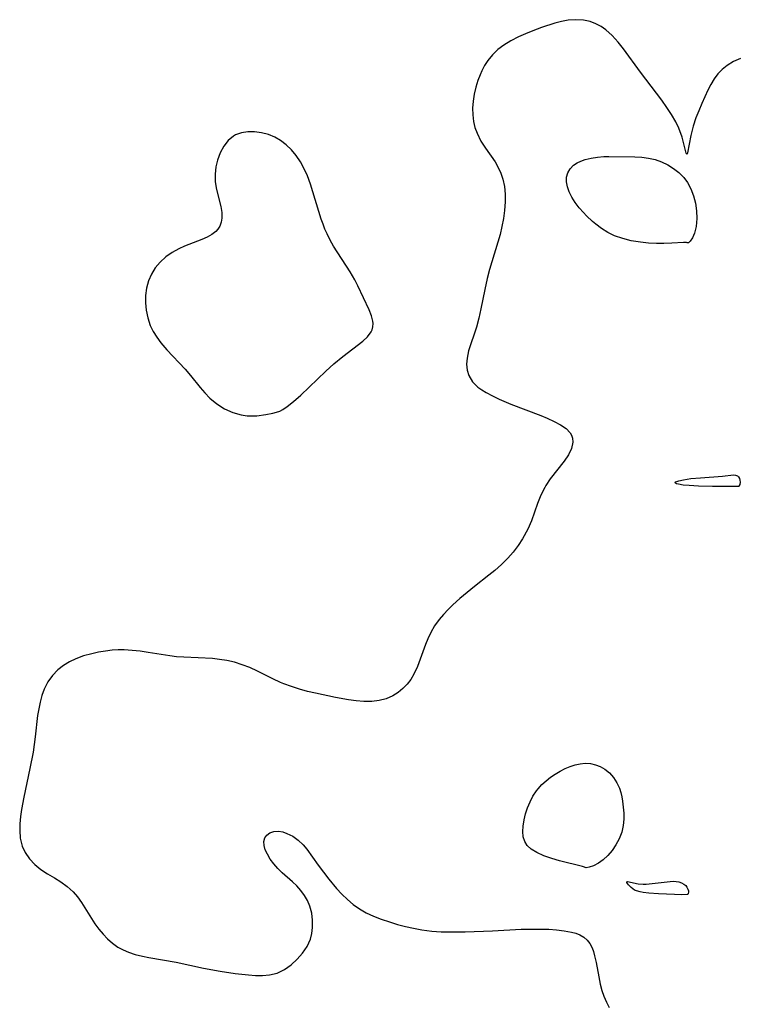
# Model space of a CAD drawing. Header units: metres. Extents: x 1073367 to 1082519, y 1569854 to 1574957.
# Tile 190 of 256: x 1075128 to 1075269, y 1573481 to 1573674. Entities that reach past the tile are written whole.
import ezdxf

# ---------------------------------------------------------------- set-up
doc = ezdxf.new("R2010")
doc.units = ezdxf.units.M
doc.layers.add('CGG_CurvaNivelLidar_v1', color=253, linetype='Continuous', lineweight=30)

msp = doc.modelspace()

# ---------------------------------------------------------------- linework, layer by layer
at = {"layer": 'CGG_CurvaNivelLidar_v1'}
for p, q in [((1075232.5501, 1573673.4627, 66.5), (1075229.9641, 1573672.6015, 66.5)), ((1075233.8752, 1573673.8055, 66.5), (1075232.5501, 1573673.4627, 66.5)), ((1075235.1982, 1573674.0452, 66.5), (1075233.8752, 1573673.8055, 66.5)), ((1075236.5125, 1573674.1535, 66.5), (1075235.1982, 1573674.0452, 66.5)), ((1075238.1584, 1573674.0595, 66.5), (1075236.5125, 1573674.1535, 66.5)), ((1075239.5041, 1573673.7684, 66.5), (1075238.1584, 1573674.0595, 66.5)), ((1075240.5878, 1573673.3736, 66.5), (1075239.5041, 1573673.7684, 66.5)), ((1075241.6177, 1573672.8475, 66.5), (1075240.5878, 1573673.3736, 66.5)), ((1075226.8339, 1573671.4029, 66.5), (1075225.4132, 1573670.7678, 66.5)), ((1075228.2825, 1573671.9861, 66.5), (1075226.8339, 1573671.4029, 66.5)), ((1075229.9641, 1573672.6015, 66.5), (1075228.2825, 1573671.9861, 66.5)), ((1075242.5821, 1573672.1934, 66.5), (1075241.6177, 1573672.8475, 66.5)), ((1075243.8185, 1573671.0704, 66.5), (1075242.5821, 1573672.1934, 66.5)), ((1075223.9485, 1573670.0242, 66.5), (1075222.5674, 1573669.1762, 66.5)), ((1075225.4132, 1573670.7678, 66.5), (1075223.9485, 1573670.0242, 66.5)), ((1075244.9633, 1573669.7713, 66.5), (1075243.8185, 1573671.0704, 66.5)), ((1075246.0132, 1573668.4346, 66.5), (1075244.9633, 1573669.7713, 66.5)), ((1075221.42, 1573668.2885, 66.5), (1075220.3811, 1573667.2877, 66.5)), ((1075222.5674, 1573669.1762, 66.5), (1075221.42, 1573668.2885, 66.5)), ((1075249.3579, 1573663.8691, 66.5), (1075246.0132, 1573668.4346, 66.5)), ((1075219.4655, 1573666.1803, 66.5), (1075218.8056, 1573665.1762, 66.5)), ((1075220.3811, 1573667.2877, 66.5), (1075219.4655, 1573666.1803, 66.5)), ((1075267.5707, 1573665.9601, 66.5), (1075266.3039, 1573665.1887, 66.5)), ((1075268.9484, 1573666.5254, 66.5), (1075267.5707, 1573665.9601, 66.5)), ((1075218.238, 1573664.1129, 66.5), (1075217.9048, 1573663.3706, 66.5)), ((1075218.8056, 1573665.1762, 66.5), (1075218.238, 1573664.1129, 66.5)), ((1075252.5085, 1573659.7332, 66.5), (1075249.3579, 1573663.8691, 66.5)), ((1075264.5164, 1573663.5365, 66.5), (1075263.7714, 1573662.5578, 66.5)), ((1075265.3635, 1573664.4178, 66.5), (1075264.5164, 1573663.5365, 66.5)), ((1075266.3039, 1573665.1887, 66.5), (1075265.3635, 1573664.4178, 66.5)), ((1075217.4841, 1573662.2647, 66.5), (1075217.0753, 1573660.9286, 66.5)), ((1075217.9048, 1573663.3706, 66.5), (1075217.4841, 1573662.2647, 66.5)), ((1075263.7714, 1573662.5578, 66.5), (1075263.1225, 1573661.4778, 66.5)), ((1075217.0753, 1573660.9286, 66.5), (1075216.7606, 1573659.5703, 66.5)), ((1075253.525, 1573658.3662, 66.5), (1075252.5085, 1573659.7332, 66.5)), ((1075262.5479, 1573660.3353, 66.5), (1075261.3725, 1573657.7388, 66.5)), ((1075263.1225, 1573661.4778, 66.5), (1075262.5479, 1573660.3353, 66.5)), ((1075216.5465, 1573658.2019, 66.5), (1075216.4454, 1573656.8343, 66.5)), ((1075216.7606, 1573659.5703, 66.5), (1075216.5465, 1573658.2019, 66.5)), ((1075254.5197, 1573656.9593, 66.5), (1075253.525, 1573658.3662, 66.5)), ((1075261.3725, 1573657.7388, 66.5), (1075260.7579, 1573656.3183, 66.5)), ((1075216.4454, 1573656.8343, 66.5), (1075216.4725, 1573655.4976, 66.5)), ((1075255.434, 1573655.5593, 66.5), (1075254.5197, 1573656.9593, 66.5)), ((1075260.7579, 1573656.3183, 66.5), (1075260.1928, 1573654.9087, 66.5)), ((1075216.4725, 1573655.4976, 66.5), (1075216.6393, 1573654.1846, 66.5)), ((1075216.6393, 1573654.1846, 66.5), (1075216.9217, 1573653.0263, 66.5)), ((1075256.2369, 1573654.1719, 66.5), (1075255.434, 1573655.5593, 66.5)), ((1075256.8577, 1573652.8827, 66.5), (1075256.2369, 1573654.1719, 66.5)), ((1075260.1928, 1573654.9087, 66.5), (1075259.6326, 1573653.2727, 66.5)), ((1075171.1858, 1573651.9848, 66.5), (1075170.0315, 1573651.5733, 66.5)), ((1075172.4435, 1573652.168, 66.5), (1075171.1858, 1573651.9848, 66.5)), ((1075173.7637, 1573652.1592, 66.5), (1075172.4435, 1573652.168, 66.5)), ((1075175.1091, 1573651.9817, 66.5), (1075173.7637, 1573652.1592, 66.5)), ((1075176.4443, 1573651.6468, 66.5), (1075175.1091, 1573651.9817, 66.5)), ((1075216.9217, 1573653.0263, 66.5), (1075217.3232, 1573651.9068, 66.5)), ((1075257.4811, 1573651.1399, 66.5), (1075256.8577, 1573652.8827, 66.5)), ((1075259.6326, 1573653.2727, 66.5), (1075259.1713, 1573651.4575, 66.5)), ((1075168.5801, 1573650.469, 66.5), (1075167.7232, 1573649.3597, 66.5)), ((1075169.6077, 1573651.3334, 66.5), (1075168.5801, 1573650.469, 66.5)), ((1075170.0315, 1573651.5733, 66.5), (1075169.6077, 1573651.3334, 66.5)), ((1075177.6841, 1573651.1679, 66.5), (1075176.4443, 1573651.6468, 66.5)), ((1075178.8529, 1573650.4999, 66.5), (1075177.6841, 1573651.1679, 66.5)), ((1075179.9482, 1573649.6606, 66.5), (1075178.8529, 1573650.4999, 66.5)), ((1075217.3232, 1573651.9068, 66.5), (1075218.078, 1573650.3888, 66.5)), ((1075218.078, 1573650.3888, 66.5), (1075218.9845, 1573648.9593, 66.5)), ((1075257.8355, 1573649.8401, 66.5), (1075257.4811, 1573651.1399, 66.5)), ((1075259.1713, 1573651.4575, 66.5), (1075258.5675, 1573648.0661, 66.5)), ((1075167.7232, 1573649.3597, 66.5), (1075167.0286, 1573648.0741, 66.5)), ((1075180.9632, 1573648.6787, 66.5), (1075179.9482, 1573649.6606, 66.5)), ((1075181.8874, 1573647.5742, 66.5), (1075180.9632, 1573648.6787, 66.5)), ((1075218.9845, 1573648.9593, 66.5), (1075220.8693, 1573646.2877, 66.5)), ((1075258.2804, 1573648.0122, 66.5), (1075257.8355, 1573649.8401, 66.5)), ((1075166.5, 1573646.667, 66.5), (1075166.1737, 1573645.3102, 66.5)), ((1075167.0286, 1573648.0741, 66.5), (1075166.5, 1573646.667, 66.5)), ((1075182.7367, 1573646.3182, 66.5), (1075181.8874, 1573647.5742, 66.5)), ((1075183.4779, 1573644.97, 66.5), (1075182.7367, 1573646.3182, 66.5)), ((1075220.8693, 1573646.2877, 66.5), (1075221.4891, 1573645.2128, 66.5)), ((1075236.905, 1573646.0932, 66.5), (1075237.6776, 1573646.4715, 66.5)), ((1075237.6776, 1573646.4715, 66.5), (1075238.5262, 1573646.7723, 66.5)), ((1075238.5262, 1573646.7723, 66.5), (1075239.676, 1573647.0515, 66.5)), ((1075239.676, 1573647.0515, 66.5), (1075240.8912, 1573647.2348, 66.5)), ((1075240.8912, 1573647.2348, 66.5), (1075242.1499, 1573647.3328, 66.5)), ((1075242.1499, 1573647.3328, 66.5), (1075243.1707, 1573647.3564, 66.5)), ((1075243.1707, 1573647.3564, 66.5), (1075248.228, 1573647.2768, 66.5)), ((1075248.228, 1573647.2768, 66.5), (1075249.5803, 1573647.2004, 66.5)), ((1075249.5803, 1573647.2004, 66.5), (1075250.9062, 1573647.0476, 66.5)), ((1075250.9062, 1573647.0476, 66.5), (1075252.1915, 1573646.7767, 66.5)), ((1075252.1915, 1573646.7767, 66.5), (1075253.4615, 1573646.3343, 66.5)), ((1075253.4615, 1573646.3343, 66.5), (1075254.6691, 1573645.7434, 66.5)), ((1075258.4301, 1573647.7394, 66.5), (1075258.2804, 1573648.0122, 66.5)), ((1075258.5675, 1573648.0661, 66.5), (1075258.4301, 1573647.7394, 66.5)), ((1075166.1737, 1573645.3102, 66.5), (1075166.0162, 1573643.9193, 66.5)), ((1075184.1112, 1573643.5489, 66.5), (1075183.4779, 1573644.97, 66.5)), ((1075221.4891, 1573645.2128, 66.5), (1075222.009, 1573644.0835, 66.5)), ((1075235.1207, 1573644.1827, 66.5), (1075235.5834, 1573644.9589, 66.5)), ((1075235.5834, 1573644.9589, 66.5), (1075236.2291, 1573645.6282, 66.5)), ((1075236.2291, 1573645.6282, 66.5), (1075236.905, 1573646.0932, 66.5)), ((1075254.6691, 1573645.7434, 66.5), (1075255.8082, 1573645.0261, 66.5)), ((1075255.8082, 1573645.0261, 66.5), (1075256.8657, 1573644.1931, 66.5)), ((1075166.0162, 1573643.9193, 66.5), (1075166.0527, 1573642.3918, 66.5)), ((1075166.0527, 1573642.3918, 66.5), (1075166.2753, 1573640.8968, 66.5)), ((1075184.695, 1573641.9089, 66.5), (1075184.1112, 1573643.5489, 66.5)), ((1075222.009, 1573644.0835, 66.5), (1075222.4082, 1573642.9034, 66.5)), ((1075222.4082, 1573642.9034, 66.5), (1075222.7022, 1573641.4659, 66.5)), ((1075234.8386, 1573642.3838, 66.5), (1075234.8647, 1573643.326, 66.5)), ((1075235.0202, 1573641.4039, 66.5), (1075234.8386, 1573642.3838, 66.5)), ((1075234.8647, 1573643.326, 66.5), (1075235.1207, 1573644.1827, 66.5)), ((1075256.8657, 1573644.1931, 66.5), (1075257.8197, 1573643.2444, 66.5)), ((1075257.8197, 1573643.2444, 66.5), (1075258.5638, 1573642.2488, 66.5)), ((1075166.2753, 1573640.8968, 66.5), (1075167.1275, 1573637.5521, 66.5)), ((1075186.806, 1573635.0765, 66.5), (1075184.695, 1573641.9089, 66.5)), ((1075222.7022, 1573641.4659, 66.5), (1075222.8355, 1573639.9776, 66.5)), ((1075235.3728, 1573640.4085, 66.5), (1075235.0202, 1573641.4039, 66.5)), ((1075235.9032, 1573639.3559, 66.5), (1075235.3728, 1573640.4085, 66.5)), ((1075258.5638, 1573642.2488, 66.5), (1075259.2, 1573641.0334, 66.5)), ((1075259.2, 1573641.0334, 66.5), (1075259.7145, 1573639.658, 66.5)), ((1075222.8375, 1573638.4522, 66.5), (1075222.7185, 1573636.7875, 66.5)), ((1075222.8355, 1573639.9776, 66.5), (1075222.8375, 1573638.4522, 66.5)), ((1075236.5602, 1573638.3212, 66.5), (1075235.9032, 1573639.3559, 66.5)), ((1075259.7145, 1573639.658, 66.5), (1075260.0932, 1573638.1876, 66.5)), ((1075167.1275, 1573637.5521, 66.5), (1075167.3085, 1573636.3981, 66.5)), ((1075222.7185, 1573636.7875, 66.5), (1075222.5073, 1573635.2189, 66.5)), ((1075237.3166, 1573637.3169, 66.5), (1075236.5602, 1573638.3212, 66.5)), ((1075238.1542, 1573636.3578, 66.5), (1075237.3166, 1573637.3169, 66.5)), ((1075260.0932, 1573638.1876, 66.5), (1075260.3223, 1573636.6862, 66.5)), ((1075260.3223, 1573636.6862, 66.5), (1075260.3893, 1573635.2172, 66.5)), ((1075167.3331, 1573635.2932, 66.5), (1075167.2216, 1573634.5139, 66.5)), ((1075167.3085, 1573636.3981, 66.5), (1075167.3331, 1573635.2932, 66.5)), ((1075187.156, 1573634.0667, 66.5), (1075186.806, 1573635.0765, 66.5)), ((1075222.5073, 1573635.2189, 66.5), (1075222.2043, 1573633.6451, 66.5)), ((1075238.7469, 1573635.7529, 66.5), (1075238.1542, 1573636.3578, 66.5)), ((1075239.9515, 1573634.6142, 66.5), (1075238.7469, 1573635.7529, 66.5)), ((1075240.5666, 1573634.0828, 66.5), (1075239.9515, 1573634.6142, 66.5)), ((1075260.3893, 1573635.2172, 66.5), (1075260.2594, 1573633.6495, 66.5)), ((1075166.5784, 1573633.1426, 66.5), (1075166.1382, 1573632.6487, 66.5)), ((1075166.9222, 1573633.6935, 66.5), (1075166.5784, 1573633.1426, 66.5)), ((1075167.2216, 1573634.5139, 66.5), (1075166.9222, 1573633.6935, 66.5)), ((1075187.5285, 1573633.1193, 66.5), (1075187.156, 1573634.0667, 66.5)), ((1075187.9443, 1573632.1892, 66.5), (1075187.5285, 1573633.1193, 66.5)), ((1075222.2043, 1573633.6451, 66.5), (1075221.8217, 1573632.0957, 66.5)), ((1075241.7084, 1573633.2398, 66.5), (1075240.5666, 1573634.0828, 66.5)), ((1075242.939, 1573632.4895, 66.5), (1075241.7084, 1573633.2398, 66.5)), ((1075260.2594, 1573633.6495, 66.5), (1075259.9268, 1573632.3052, 66.5)), ((1075163.4152, 1573631.0894, 66.5), (1075160.0321, 1573629.7989, 66.5)), ((1075164.4361, 1573631.5353, 66.5), (1075163.4152, 1573631.0894, 66.5)), ((1075165.358, 1573632.0447, 66.5), (1075164.4361, 1573631.5353, 66.5)), ((1075166.1382, 1573632.6487, 66.5), (1075165.358, 1573632.0447, 66.5)), ((1075188.5624, 1573630.9845, 66.5), (1075187.9443, 1573632.1892, 66.5)), ((1075189.2389, 1573629.8066, 66.5), (1075188.5624, 1573630.9845, 66.5)), ((1075221.8217, 1573632.0957, 66.5), (1075219.7908, 1573625.2333, 66.5)), ((1075244.2706, 1573631.8287, 66.5), (1075242.939, 1573632.4895, 66.5)), ((1075245.8719, 1573631.2589, 66.5), (1075244.2706, 1573631.8287, 66.5)), ((1075247.535, 1573630.8473, 66.5), (1075245.8719, 1573631.2589, 66.5)), ((1075249.3099, 1573630.5509, 66.5), (1075247.535, 1573630.8473, 66.5)), ((1075259.0847, 1573630.7734, 66.5), (1075258.7317, 1573630.4708, 66.5)), ((1075259.522, 1573631.4018, 66.5), (1075259.0847, 1573630.7734, 66.5)), ((1075259.9268, 1573632.3052, 66.5), (1075259.522, 1573631.4018, 66.5)), ((1075158.8886, 1573629.2789, 66.5), (1075157.5795, 1573628.5394, 66.5)), ((1075160.0321, 1573629.7989, 66.5), (1075158.8886, 1573629.2789, 66.5)), ((1075192.4426, 1573624.7436, 66.5), (1075189.2389, 1573629.8066, 66.5)), ((1075250.8952, 1573630.3868, 66.5), (1075249.3099, 1573630.5509, 66.5)), ((1075252.4556, 1573630.305, 66.5), (1075250.8952, 1573630.3868, 66.5)), ((1075253.9397, 1573630.2957, 66.5), (1075252.4556, 1573630.305, 66.5)), ((1075255.4661, 1573630.3512, 66.5), (1075253.9397, 1573630.2957, 66.5)), ((1075257.744, 1573630.4918, 66.5), (1075255.4661, 1573630.3512, 66.5)), ((1075258.3246, 1573630.5013, 66.5), (1075257.744, 1573630.4918, 66.5)), ((1075258.5, 1573630.4571, 66.5), (1075258.3246, 1573630.5013, 66.5)), ((1075258.7317, 1573630.4708, 66.5), (1075258.5, 1573630.4571, 66.5)), ((1075156.3554, 1573627.6671, 66.5), (1075155.2496, 1573626.6634, 66.5)), ((1075157.5795, 1573628.5394, 66.5), (1075156.3554, 1573627.6671, 66.5)), ((1075154.3039, 1573625.5386, 66.5), (1075153.5271, 1573624.3024, 66.5)), ((1075155.2496, 1573626.6634, 66.5), (1075154.3039, 1573625.5386, 66.5)), ((1075219.7908, 1573625.2333, 66.5), (1075219.3151, 1573623.4474, 66.5)), ((1075153.5271, 1573624.3024, 66.5), (1075152.9422, 1573622.9723, 66.5)), ((1075193.3594, 1573623.1647, 66.5), (1075192.4426, 1573624.7436, 66.5)), ((1075193.9617, 1573622.0023, 66.5), (1075193.3594, 1573623.1647, 66.5)), ((1075219.3151, 1573623.4474, 66.5), (1075218.8239, 1573621.2788, 66.5)), ((1075152.5736, 1573621.5793, 66.5), (1075152.3913, 1573620.1334, 66.5)), ((1075152.9422, 1573622.9723, 66.5), (1075152.5736, 1573621.5793, 66.5)), ((1075196.1802, 1573617.2954, 66.5), (1075193.9617, 1573622.0023, 66.5)), ((1075218.8239, 1573621.2788, 66.5), (1075218.0631, 1573617.5179, 66.5)), ((1075152.3913, 1573620.1334, 66.5), (1075152.3723, 1573618.6799, 66.5)), ((1075152.3723, 1573618.6799, 66.5), (1075152.509, 1573617.2205, 66.5)), ((1075196.6198, 1573616.1706, 66.5), (1075196.1802, 1573617.2954, 66.5)), ((1075218.0631, 1573617.5179, 66.5), (1075217.657, 1573615.6805, 66.5)), ((1075152.509, 1573617.2205, 66.5), (1075152.8209, 1573615.729, 66.5)), ((1075152.8209, 1573615.729, 66.5), (1075153.3164, 1573614.2787, 66.5)), ((1075196.9031, 1573615.1103, 66.5), (1075196.6198, 1573616.1706, 66.5)), ((1075217.657, 1573615.6805, 66.5), (1075217.1884, 1573613.8979, 66.5)), ((1075153.3164, 1573614.2787, 66.5), (1075153.8964, 1573613.0819, 66.5)), ((1075196.5889, 1573612.9857, 66.5), (1075196.7869, 1573613.4053, 66.5)), ((1075196.7869, 1573613.4053, 66.5), (1075196.9444, 1573614.0088, 66.5)), ((1075196.9608, 1573614.6638, 66.5), (1075196.9031, 1573615.1103, 66.5)), ((1075196.9444, 1573614.0088, 66.5), (1075196.9608, 1573614.6638, 66.5)), ((1075217.1884, 1573613.8979, 66.5), (1075215.6757, 1573609.2604, 66.5)), ((1075153.8964, 1573613.0819, 66.5), (1075154.6004, 1573611.9325, 66.5)), ((1075154.6004, 1573611.9325, 66.5), (1075155.4075, 1573610.8297, 66.5)), ((1075194.9423, 1573611.1672, 66.5), (1075195.8779, 1573612.036, 66.5)), ((1075195.8779, 1573612.036, 66.5), (1075196.5889, 1573612.9857, 66.5)), ((1075155.4075, 1573610.8297, 66.5), (1075156.5605, 1573609.4791, 66.5)), ((1075191.0144, 1573608.1889, 66.5), (1075194.9423, 1573611.1672, 66.5)), ((1075156.5605, 1573609.4791, 66.5), (1075160.1271, 1573605.6769, 66.5)), ((1075189.2513, 1573606.7172, 66.5), (1075191.0144, 1573608.1889, 66.5)), ((1075215.3692, 1573607.8793, 66.5), (1075215.2697, 1573606.6776, 66.5)), ((1075215.6757, 1573609.2604, 66.5), (1075215.3692, 1573607.8793, 66.5)), ((1075160.1271, 1573605.6769, 66.5), (1075161.22, 1573604.426, 66.5)), ((1075187.6768, 1573605.2868, 66.5), (1075189.2513, 1573606.7172, 66.5)), ((1075215.2697, 1573606.6776, 66.5), (1075215.3647, 1573605.5246, 66.5)), ((1075161.22, 1573604.426, 66.5), (1075163.0899, 1573602.1166, 66.5)), ((1075182.8139, 1573600.6305, 66.5), (1075187.6768, 1573605.2868, 66.5)), ((1075215.3647, 1573605.5246, 66.5), (1075215.6846, 1573604.447, 66.5)), ((1075215.6846, 1573604.447, 66.5), (1075216.4345, 1573603.2368, 66.5)), ((1075163.0899, 1573602.1166, 66.5), (1075163.9832, 1573601.0714, 66.5)), ((1075216.4345, 1573603.2368, 66.5), (1075217.5118, 1573602.1872, 66.5)), ((1075217.5118, 1573602.1872, 66.5), (1075218.2756, 1573601.6388, 66.5)), ((1075163.9832, 1573601.0714, 66.5), (1075165.004, 1573600.0442, 66.5)), ((1075165.004, 1573600.0442, 66.5), (1075166.3688, 1573598.915, 66.5)), ((1075181.3822, 1573599.3668, 66.5), (1075182.8139, 1573600.6305, 66.5)), ((1075218.2756, 1573601.6388, 66.5), (1075219.1124, 1573601.1292, 66.5)), ((1075219.1124, 1573601.1292, 66.5), (1075220.3568, 1573600.4639, 66.5)), ((1075220.3568, 1573600.4639, 66.5), (1075221.6818, 1573599.831, 66.5)), ((1075166.3688, 1573598.915, 66.5), (1075167.8701, 1573597.9452, 66.5)), ((1075167.8701, 1573597.9452, 66.5), (1075169.4692, 1573597.1965, 66.5)), ((1075179.2882, 1573597.7922, 66.5), (1075180.1435, 1573598.3805, 66.5)), ((1075180.1435, 1573598.3805, 66.5), (1075181.3822, 1573599.3668, 66.5)), ((1075221.6818, 1573599.831, 66.5), (1075223.9256, 1573598.8703, 66.5)), ((1075223.9256, 1573598.8703, 66.5), (1075229.7923, 1573596.6231, 66.5)), ((1075169.4692, 1573597.1965, 66.5), (1075171.1251, 1573596.7218, 66.5)), ((1075171.1251, 1573596.7218, 66.5), (1075172.2957, 1573596.5666, 66.5)), ((1075172.2957, 1573596.5666, 66.5), (1075174.2204, 1573596.5775, 66.5)), ((1075174.2204, 1573596.5775, 66.5), (1075175.9398, 1573596.8016, 66.5)), ((1075175.9398, 1573596.8016, 66.5), (1075177.3194, 1573597.0925, 66.5)), ((1075177.3194, 1573597.0925, 66.5), (1075178.5, 1573597.4188, 66.5)), ((1075178.5, 1573597.4188, 66.5), (1075178.7143, 1573597.4663, 66.5)), ((1075178.7143, 1573597.4663, 66.5), (1075179.2882, 1573597.7922, 66.5)), ((1075229.7923, 1573596.6231, 66.5), (1075231.0331, 1573596.1123, 66.5)), ((1075231.0331, 1573596.1123, 66.5), (1075232.4352, 1573595.4705, 66.5)), ((1075232.4352, 1573595.4705, 66.5), (1075233.6954, 1573594.7853, 66.5)), ((1075233.6954, 1573594.7853, 66.5), (1075234.7597, 1573594.0389, 66.5)), ((1075234.7597, 1573594.0389, 66.5), (1075235.5604, 1573593.2098, 66.5)), ((1075235.5604, 1573593.2098, 66.5), (1075235.8427, 1573592.7423, 66.5)), ((1075235.8427, 1573592.7423, 66.5), (1075236.0375, 1573592.1692, 66.5)), ((1075236.0375, 1573592.1692, 66.5), (1075236.0847, 1573591.394, 66.5)), ((1075236.0847, 1573591.394, 66.5), (1075235.8052, 1573590.1847, 66.5)), ((1075235.2068, 1573588.9297, 66.5), (1075234.3786, 1573587.656, 66.5)), ((1075235.8052, 1573590.1847, 66.5), (1075235.2068, 1573588.9297, 66.5)), ((1075234.3786, 1573587.656, 66.5), (1075231.6757, 1573584.1832, 66.5)), ((1075261.0744, 1573584.43, 66.5), (1075265.4107, 1573584.7036, 66.5)), ((1075265.4107, 1573584.7036, 66.5), (1075267.5506, 1573584.9784, 66.5)), ((1075267.5506, 1573584.9784, 66.5), (1075267.9822, 1573584.9598, 66.5)), ((1075267.9822, 1573584.9598, 66.5), (1075268.3365, 1573584.8136, 66.5)), ((1075268.3365, 1573584.8136, 66.5), (1075268.5541, 1573584.5849, 66.5)), ((1075268.5541, 1573584.5849, 66.5), (1075268.7103, 1573584.2818, 66.5)), ((1075230.6027, 1573582.5378, 66.5), (1075229.8398, 1573580.992, 66.5)), ((1075230.8288, 1573582.9238, 66.5), (1075230.6027, 1573582.5378, 66.5)), ((1075231.6757, 1573584.1832, 66.5), (1075230.8288, 1573582.9238, 66.5)), ((1075256.0916, 1573583.4867, 66.5), (1075256.1966, 1573583.6016, 66.5)), ((1075256.1735, 1573583.3737, 66.5), (1075256.0916, 1573583.4867, 66.5)), ((1075256.4079, 1573583.2634, 66.5), (1075256.1735, 1573583.3737, 66.5)), ((1075256.1966, 1573583.6016, 66.5), (1075256.4567, 1573583.715, 66.5)), ((1075256.7562, 1573583.1589, 66.5), (1075256.4079, 1573583.2634, 66.5)), ((1075256.4567, 1573583.715, 66.5), (1075256.83, 1573583.8254, 66.5)), ((1075257.6827, 1573582.9839, 66.5), (1075256.7562, 1573583.1589, 66.5)), ((1075256.83, 1573583.8254, 66.5), (1075257.7975, 1573584.0305, 66.5)), ((1075258.876, 1573582.8741, 66.5), (1075257.6827, 1573582.9839, 66.5)), ((1075257.7975, 1573584.0305, 66.5), (1075259.2258, 1573584.2555, 66.5)), ((1075260.7124, 1573582.7964, 66.5), (1075258.876, 1573582.8741, 66.5)), ((1075259.2258, 1573584.2555, 66.5), (1075261.0744, 1573584.43, 66.5)), ((1075263.4732, 1573582.738, 66.5), (1075260.7124, 1573582.7964, 66.5)), ((1075266.7185, 1573582.7095, 66.5), (1075263.4732, 1573582.738, 66.5)), ((1075268.5, 1573582.7291, 66.5), (1075266.7185, 1573582.7095, 66.5)), ((1075268.5618, 1573582.7407, 66.5), (1075268.5, 1573582.7291, 66.5)), ((1075268.6307, 1573582.8031, 66.5), (1075268.5618, 1573582.7407, 66.5)), ((1075268.7678, 1573583.0848, 66.5), (1075268.6307, 1573582.8031, 66.5)), ((1075268.7103, 1573584.2818, 66.5), (1075268.8041, 1573583.9381, 66.5)), ((1075268.8358, 1573583.5867, 66.5), (1075268.7678, 1573583.0848, 66.5)), ((1075268.8041, 1573583.9381, 66.5), (1075268.8358, 1573583.5867, 66.5)), ((1075229.8398, 1573580.992, 66.5), (1075229.1874, 1573579.3625, 66.5)), ((1075229.1874, 1573579.3625, 66.5), (1075227.964, 1573576.0041, 66.5)), ((1075227.964, 1573576.0041, 66.5), (1075227.2664, 1573574.3453, 66.5)), ((1075227.2664, 1573574.3453, 66.5), (1075226.26, 1573572.4626, 66.5)), ((1075225.3921, 1573571.1361, 66.5), (1075224.4285, 1573569.8655, 66.5)), ((1075226.26, 1573572.4626, 66.5), (1075225.3921, 1573571.1361, 66.5)), ((1075224.4285, 1573569.8655, 66.5), (1075223.3727, 1573568.659, 66.5)), ((1075222.131, 1573567.4317, 66.5), (1075220.8126, 1573566.2676, 66.5)), ((1075223.3727, 1573568.659, 66.5), (1075222.131, 1573567.4317, 66.5)), ((1075219.6482, 1573565.3088, 66.5), (1075216.8289, 1573563.1128, 66.5)), ((1075220.8126, 1573566.2676, 66.5), (1075219.6482, 1573565.3088, 66.5)), ((1075215.3799, 1573561.9505, 66.5), (1075213.9679, 1573560.7565, 66.5)), ((1075216.8289, 1573563.1128, 66.5), (1075215.3799, 1573561.9505, 66.5)), ((1075212.605, 1573559.5315, 66.5), (1075211.6373, 1573558.6009, 66.5)), ((1075213.9679, 1573560.7565, 66.5), (1075212.605, 1573559.5315, 66.5)), ((1075210.7224, 1573557.6376, 66.5), (1075209.8799, 1573556.6254, 66.5)), ((1075211.6373, 1573558.6009, 66.5), (1075210.7224, 1573557.6376, 66.5)), ((1075209.8799, 1573556.6254, 66.5), (1075209.0211, 1573555.3871, 66.5)), ((1075208.2732, 1573554.0807, 66.5), (1075207.6954, 1573552.8833, 66.5)), ((1075209.0211, 1573555.3871, 66.5), (1075208.2732, 1573554.0807, 66.5)), ((1075207.2219, 1573551.7581, 66.5), (1075205.6614, 1573547.4283, 66.5)), ((1075207.6954, 1573552.8833, 66.5), (1075207.2219, 1573551.7581, 66.5)), ((1075141.8712, 1573549.9542, 66.5), (1075140.2693, 1573549.5064, 66.5)), ((1075143.1908, 1573550.2423, 66.5), (1075141.8712, 1573549.9542, 66.5)), ((1075144.5307, 1573550.4658, 66.5), (1075143.1908, 1573550.2423, 66.5)), ((1075145.8852, 1573550.6185, 66.5), (1075144.5307, 1573550.4658, 66.5)), ((1075147.0434, 1573550.686, 66.5), (1075145.8852, 1573550.6185, 66.5)), ((1075148.2051, 1573550.692, 66.5), (1075147.0434, 1573550.686, 66.5)), ((1075149.7771, 1573550.6023, 66.5), (1075148.2051, 1573550.692, 66.5)), ((1075151.3482, 1573550.4302, 66.5), (1075149.7771, 1573550.6023, 66.5)), ((1075152.8871, 1573550.2127, 66.5), (1075151.3482, 1573550.4302, 66.5)), ((1075157.1253, 1573549.5328, 66.5), (1075152.8871, 1573550.2127, 66.5)), ((1075137.4789, 1573548.3365, 66.5), (1075136.3084, 1573547.6216, 66.5)), ((1075138.7324, 1573548.94, 66.5), (1075137.4789, 1573548.3365, 66.5)), ((1075140.2693, 1573549.5064, 66.5), (1075138.7324, 1573548.94, 66.5)), ((1075158.4739, 1573549.371, 66.5), (1075157.1253, 1573549.5328, 66.5)), ((1075159.8835, 1573549.2706, 66.5), (1075158.4739, 1573549.371, 66.5)), ((1075162.7082, 1573549.165, 66.5), (1075159.8835, 1573549.2706, 66.5)), ((1075165.4913, 1573548.9953, 66.5), (1075162.7082, 1573549.165, 66.5)), ((1075166.8936, 1573548.8478, 66.5), (1075165.4913, 1573548.9953, 66.5)), ((1075168.2835, 1573548.6275, 66.5), (1075166.8936, 1573548.8478, 66.5)), ((1075169.8158, 1573548.2701, 66.5), (1075168.2835, 1573548.6275, 66.5)), ((1075171.3223, 1573547.8018, 66.5), (1075169.8158, 1573548.2701, 66.5)), ((1075172.7982, 1573547.2331, 66.5), (1075171.3223, 1573547.8018, 66.5)), ((1075135.2398, 1573546.7901, 66.5), (1075134.1559, 1573545.6772, 66.5)), ((1075136.3084, 1573547.6216, 66.5), (1075135.2398, 1573546.7901, 66.5)), ((1075174.3178, 1573546.5397, 66.5), (1075172.7982, 1573547.2331, 66.5)), ((1075177.3165, 1573545.039, 66.5), (1075174.3178, 1573546.5397, 66.5)), ((1075204.9747, 1573545.9419, 66.5), (1075204.3479, 1573544.9311, 66.5)), ((1075205.6614, 1573547.4283, 66.5), (1075204.9747, 1573545.9419, 66.5)), ((1075133.2447, 1573544.4207, 66.5), (1075132.5215, 1573543.0382, 66.5)), ((1075134.1559, 1573545.6772, 66.5), (1075133.2447, 1573544.4207, 66.5)), ((1075178.835, 1573544.3279, 66.5), (1075177.3165, 1573545.039, 66.5)), ((1075179.4712, 1573544.0593, 66.5), (1075178.835, 1573544.3279, 66.5)), ((1075180.981, 1573543.4994, 66.5), (1075179.4712, 1573544.0593, 66.5)), ((1075203.6212, 1573543.9992, 66.5), (1075202.7767, 1573543.124, 66.5)), ((1075204.3479, 1573544.9311, 66.5), (1075203.6212, 1573543.9992, 66.5)), ((1075132.5215, 1573543.0382, 66.5), (1075132.0694, 1573541.7929, 66.5)), ((1075182.5284, 1573543.0128, 66.5), (1075180.981, 1573543.4994, 66.5)), ((1075184.1032, 1573542.5829, 66.5), (1075182.5284, 1573543.0128, 66.5)), ((1075185.6962, 1573542.1968, 66.5), (1075184.1032, 1573542.5829, 66.5)), ((1075189.6018, 1573541.3827, 66.5), (1075185.6962, 1573542.1968, 66.5)), ((1075201.8453, 1573542.3541, 66.5), (1075200.8294, 1573541.7094, 66.5)), ((1075202.7767, 1573543.124, 66.5), (1075201.8453, 1573542.3541, 66.5)), ((1075131.7266, 1573540.4836, 66.5), (1075131.4666, 1573539.1687, 66.5)), ((1075132.0694, 1573541.7929, 66.5), (1075131.7266, 1573540.4836, 66.5)), ((1075192.1401, 1573540.9406, 66.5), (1075189.6018, 1573541.3827, 66.5)), ((1075193.6733, 1573540.7394, 66.5), (1075192.1401, 1573540.9406, 66.5)), ((1075195.1796, 1573540.6204, 66.5), (1075193.6733, 1573540.7394, 66.5)), ((1075196.7092, 1573540.6175, 66.5), (1075195.1796, 1573540.6204, 66.5)), ((1075198.1838, 1573540.7822, 66.5), (1075196.7092, 1573540.6175, 66.5)), ((1075199.5514, 1573541.145, 66.5), (1075198.1838, 1573540.7822, 66.5)), ((1075200.8294, 1573541.7094, 66.5), (1075199.5514, 1573541.145, 66.5)), ((1075131.4666, 1573539.1687, 66.5), (1075131.2578, 1573537.8194, 66.5)), ((1075131.2578, 1573537.8194, 66.5), (1075130.7877, 1573533.6901, 66.5)), ((1075130.7877, 1573533.6901, 66.5), (1075130.3675, 1573530.69, 66.5)), ((1075130.3675, 1573530.69, 66.5), (1075129.7364, 1573527.4872, 66.5)), ((1075129.7364, 1573527.4872, 66.5), (1075128.5234, 1573521.8818, 66.5)), ((1075232.6334, 1573526.3881, 66.5), (1075233.5906, 1573526.9621, 66.5)), ((1075233.5906, 1573526.9621, 66.5), (1075234.5757, 1573527.4651, 66.5)), ((1075234.5757, 1573527.4651, 66.5), (1075235.547, 1573527.8705, 66.5)), ((1075235.547, 1573527.8705, 66.5), (1075236.531, 1573528.1869, 66.5)), ((1075236.531, 1573528.1869, 66.5), (1075237.5194, 1573528.3992, 66.5)), ((1075237.5194, 1573528.3992, 66.5), (1075238.5044, 1573528.4849, 66.5)), ((1075238.5044, 1573528.4849, 66.5), (1075239.5249, 1573528.4163, 66.5)), ((1075239.5249, 1573528.4163, 66.5), (1075240.5171, 1573528.1965, 66.5)), ((1075240.5171, 1573528.1965, 66.5), (1075241.4635, 1573527.8371, 66.5)), ((1075241.4635, 1573527.8371, 66.5), (1075242.3431, 1573527.3395, 66.5)), ((1075242.3431, 1573527.3395, 66.5), (1075243.2487, 1573526.5953, 66.5)), ((1075243.2487, 1573526.5953, 66.5), (1075244.0365, 1573525.7019, 66.5)), ((1075230.0122, 1573524.3101, 66.5), (1075230.8328, 1573525.0604, 66.5)), ((1075230.8328, 1573525.0604, 66.5), (1075231.7109, 1573525.7528, 66.5)), ((1075231.7109, 1573525.7528, 66.5), (1075232.6334, 1573526.3881, 66.5)), ((1075244.0365, 1573525.7019, 66.5), (1075244.7012, 1573524.6912, 66.5)), ((1075244.7012, 1573524.6912, 66.5), (1075245.2252, 1573523.5835, 66.5)), ((1075228.2838, 1573522.0689, 66.5), (1075228.9728, 1573523.1222, 66.5)), ((1075228.9728, 1573523.1222, 66.5), (1075229.2667, 1573523.4966, 66.5)), ((1075229.2667, 1573523.4966, 66.5), (1075230.0122, 1573524.3101, 66.5)), ((1075245.2252, 1573523.5835, 66.5), (1075245.4907, 1573522.7811, 66.5)), ((1075245.4907, 1573522.7811, 66.5), (1075245.6922, 1573521.9474, 66.5)), ((1075128.5234, 1573521.8818, 66.5), (1075128.0843, 1573519.4475, 66.5)), ((1075227.2212, 1573519.7783, 66.5), (1075227.7051, 1573520.9462, 66.5)), ((1075227.7051, 1573520.9462, 66.5), (1075228.2838, 1573522.0689, 66.5)), ((1075245.6922, 1573521.9474, 66.5), (1075245.8424, 1573521.0897, 66.5)), ((1075245.8424, 1573521.0897, 66.5), (1075245.9792, 1573519.9161, 66.5)), ((1075128.0843, 1573519.4475, 66.5), (1075127.8909, 1573518.0322, 66.5)), ((1075226.8269, 1573518.5856, 66.5), (1075227.2212, 1573519.7783, 66.5)), ((1075245.9792, 1573519.9161, 66.5), (1075246.0493, 1573518.7238, 66.5)), ((1075127.8909, 1573518.0322, 66.5), (1075127.7685, 1573516.6454, 66.5)), ((1075226.3391, 1573516.1995, 66.5), (1075226.5273, 1573517.3865, 66.5)), ((1075226.5273, 1573517.3865, 66.5), (1075226.8269, 1573518.5856, 66.5)), ((1075246.0516, 1573517.5239, 66.5), (1075245.954, 1573516.301, 66.5)), ((1075246.0493, 1573518.7238, 66.5), (1075246.0516, 1573517.5239, 66.5)), ((1075127.7685, 1573516.6454, 66.5), (1075127.7394, 1573515.296, 66.5)), ((1075127.7394, 1573515.296, 66.5), (1075127.8561, 1573513.8424, 66.5)), ((1075176.7051, 1573514.8691, 66.5), (1075177.5106, 1573515.1438, 66.5)), ((1075177.5106, 1573515.1438, 66.5), (1075178.4365, 1573515.1834, 66.5)), ((1075178.4365, 1573515.1834, 66.5), (1075179.2532, 1573515.0357, 66.5)), ((1075179.2532, 1573515.0357, 66.5), (1075180.0938, 1573514.7469, 66.5)), ((1075226.289, 1573515.1243, 66.5), (1075226.3391, 1573516.1995, 66.5)), ((1075226.3894, 1573514.1001, 66.5), (1075226.289, 1573515.1243, 66.5)), ((1075245.954, 1573516.301, 66.5), (1075245.658, 1573514.9977, 66.5)), ((1075127.8561, 1573513.8424, 66.5), (1075128.246, 1573512.282, 66.5)), ((1075175.5548, 1573513.1669, 66.5), (1075175.7414, 1573513.8578, 66.5)), ((1075175.6026, 1573512.389, 66.5), (1075175.5548, 1573513.1669, 66.5)), ((1075175.7414, 1573513.8578, 66.5), (1075176.1363, 1573514.4361, 66.5)), ((1075176.1363, 1573514.4361, 66.5), (1075176.7051, 1573514.8691, 66.5)), ((1075180.0938, 1573514.7469, 66.5), (1075181.2151, 1573514.1819, 66.5)), ((1075181.2151, 1573514.1819, 66.5), (1075182.2953, 1573513.4323, 66.5)), ((1075182.2953, 1573513.4323, 66.5), (1075183.2825, 1573512.5073, 66.5)), ((1075226.6599, 1573513.1874, 66.5), (1075226.3894, 1573514.1001, 66.5)), ((1075227.1478, 1573512.3657, 66.5), (1075226.6599, 1573513.1874, 66.5)), ((1075245.1555, 1573513.6681, 66.5), (1075244.5345, 1573512.5018, 66.5)), ((1075245.658, 1573514.9977, 66.5), (1075245.1555, 1573513.6681, 66.5)), ((1075128.246, 1573512.282, 66.5), (1075128.8378, 1573510.9823, 66.5)), ((1075175.8518, 1573511.5509, 66.5), (1075175.6026, 1573512.389, 66.5)), ((1075176.2596, 1573510.6744, 66.5), (1075175.8518, 1573511.5509, 66.5)), ((1075183.2825, 1573512.5073, 66.5), (1075183.9548, 1573511.6846, 66.5)), ((1075183.9548, 1573511.6846, 66.5), (1075186.1853, 1573508.5038, 66.5)), ((1075227.9558, 1573511.6384, 66.5), (1075227.1478, 1573512.3657, 66.5)), ((1075229.0355, 1573510.9937, 66.5), (1075227.9558, 1573511.6384, 66.5)), ((1075243.7848, 1573511.4088, 66.5), (1075242.942, 1573510.4274, 66.5)), ((1075244.5345, 1573512.5018, 66.5), (1075243.7848, 1573511.4088, 66.5)), ((1075128.8378, 1573510.9823, 66.5), (1075129.6335, 1573509.7979, 66.5)), ((1075129.6335, 1573509.7979, 66.5), (1075130.693, 1573508.6641, 66.5)), ((1075176.8335, 1573509.7155, 66.5), (1075176.2596, 1573510.6744, 66.5)), ((1075177.5209, 1573508.7647, 66.5), (1075176.8335, 1573509.7155, 66.5)), ((1075230.4245, 1573510.3794, 66.5), (1075229.0355, 1573510.9937, 66.5)), ((1075231.9431, 1573509.8493, 66.5), (1075230.4245, 1573510.3794, 66.5)), ((1075233.4953, 1573509.3987, 66.5), (1075231.9431, 1573509.8493, 66.5)), ((1075237.9633, 1573508.2811, 66.5), (1075233.4953, 1573509.3987, 66.5)), ((1075242.0425, 1573509.5932, 66.5), (1075241.1261, 1573508.9362, 66.5)), ((1075242.942, 1573510.4274, 66.5), (1075242.0425, 1573509.5932, 66.5)), ((1075130.693, 1573508.6641, 66.5), (1075131.9125, 1573507.6816, 66.5)), ((1075131.9125, 1573507.6816, 66.5), (1075133.2038, 1573506.8548, 66.5)), ((1075178.3006, 1573507.8506, 66.5), (1075177.5209, 1573508.7647, 66.5)), ((1075179.1564, 1573507.002, 66.5), (1075178.3006, 1573507.8506, 66.5)), ((1075186.1853, 1573508.5038, 66.5), (1075188.3017, 1573505.7654, 66.5)), ((1075238.3956, 1573508.1466, 66.5), (1075237.9633, 1573508.2811, 66.5)), ((1075238.5, 1573508.0679, 66.5), (1075238.3956, 1573508.1466, 66.5)), ((1075238.7312, 1573508.0198, 66.5), (1075238.5, 1573508.0679, 66.5)), ((1075239.3165, 1573508.1347, 66.5), (1075238.7312, 1573508.0198, 66.5)), ((1075240.1503, 1573508.4301, 66.5), (1075239.3165, 1573508.1347, 66.5)), ((1075241.1261, 1573508.9362, 66.5), (1075240.1503, 1573508.4301, 66.5)), ((1075133.2038, 1573506.8548, 66.5), (1075134.5419, 1573506.0682, 66.5)), ((1075134.5419, 1573506.0682, 66.5), (1075135.8227, 1573505.261, 66.5)), ((1075181.1922, 1573505.2913, 66.5), (1075179.1564, 1573507.002, 66.5)), ((1075188.3017, 1573505.7654, 66.5), (1075189.8113, 1573503.9595, 66.5)), ((1075254.582, 1573505.276, 66.5), (1075255.7436, 1573505.3707, 66.5)), ((1075255.7436, 1573505.3707, 66.5), (1075256.337, 1573505.3439, 66.5)), ((1075135.8227, 1573505.261, 66.5), (1075137.0454, 1573504.3554, 66.5)), ((1075137.0454, 1573504.3554, 66.5), (1075138.1935, 1573503.2855, 66.5)), ((1075182.038, 1573504.4754, 66.5), (1075181.1922, 1573505.2913, 66.5)), ((1075182.8289, 1573503.5755, 66.5), (1075182.038, 1573504.4754, 66.5)), ((1075183.5394, 1573502.5994, 66.5), (1075182.8289, 1573503.5755, 66.5)), ((1075189.8113, 1573503.9595, 66.5), (1075190.8385, 1573502.8514, 66.5)), ((1075246.6801, 1573505.1543, 66.5), (1075246.6886, 1573505.2817, 66.5)), ((1075246.7816, 1573504.9513, 66.5), (1075246.6801, 1573505.1543, 66.5)), ((1075246.6886, 1573505.2817, 66.5), (1075246.8457, 1573505.3134, 66.5)), ((1075246.9663, 1573504.6988, 66.5), (1075246.7816, 1573504.9513, 66.5)), ((1075246.8457, 1573505.3134, 66.5), (1075247.1286, 1573505.2616, 66.5)), ((1075247.51, 1573504.1347, 66.5), (1075246.9663, 1573504.6988, 66.5)), ((1075247.1286, 1573505.2616, 66.5), (1075247.9514, 1573505.0393, 66.5)), ((1075247.8449, 1573503.8652, 66.5), (1075247.51, 1573504.1347, 66.5)), ((1075248.1671, 1573503.662, 66.5), (1075247.8449, 1573503.8652, 66.5)), ((1075247.9514, 1573505.0393, 66.5), (1075248.8732, 1573504.8613, 66.5)), ((1075248.5443, 1573503.4993, 66.5), (1075248.1671, 1573503.662, 66.5)), ((1075249.3012, 1573503.2936, 66.5), (1075248.5443, 1573503.4993, 66.5)), ((1075248.8732, 1573504.8613, 66.5), (1075249.8732, 1573504.8041, 66.5)), ((1075249.8732, 1573504.8041, 66.5), (1075250.4468, 1573504.8191, 66.5)), ((1075250.4468, 1573504.8191, 66.5), (1075251.6197, 1573504.9123, 66.5)), ((1075251.6197, 1573504.9123, 66.5), (1075254.582, 1573505.276, 66.5)), ((1075256.337, 1573505.3439, 66.5), (1075256.8686, 1573505.245, 66.5)), ((1075256.8686, 1573505.245, 66.5), (1075257.3723, 1573505.074, 66.5)), ((1075257.3723, 1573505.074, 66.5), (1075257.8225, 1573504.8326, 66.5)), ((1075257.8225, 1573504.8326, 66.5), (1075258.195, 1573504.5242, 66.5)), ((1075258.195, 1573504.5242, 66.5), (1075258.4496, 1573504.1966, 66.5)), ((1075258.4496, 1573504.1966, 66.5), (1075258.6229, 1573503.8484, 66.5)), ((1075258.6229, 1573503.8484, 66.5), (1075258.716, 1573503.5076, 66.5)), ((1075258.716, 1573503.5076, 66.5), (1075258.7362, 1573503.2807, 66.5)), ((1075138.1935, 1573503.2855, 66.5), (1075139.0412, 1573502.2988, 66.5)), ((1075139.0412, 1573502.2988, 66.5), (1075139.8434, 1573501.1989, 66.5)), ((1075184.1264, 1573501.5849, 66.5), (1075183.5394, 1573502.5994, 66.5)), ((1075184.5871, 1573500.5123, 66.5), (1075184.1264, 1573501.5849, 66.5)), ((1075190.8385, 1573502.8514, 66.5), (1075191.9195, 1573501.8028, 66.5)), ((1075191.9195, 1573501.8028, 66.5), (1075193.0614, 1573500.834, 66.5)), ((1075249.8414, 1573503.1943, 66.5), (1075249.3012, 1573503.2936, 66.5)), ((1075250.9858, 1573503.0498, 66.5), (1075249.8414, 1573503.1943, 66.5)), ((1075252.8406, 1573502.9075, 66.5), (1075250.9858, 1573503.0498, 66.5)), ((1075255.9882, 1573502.779, 66.5), (1075252.8406, 1573502.9075, 66.5)), ((1075257.3828, 1573502.751, 66.5), (1075255.9882, 1573502.779, 66.5)), ((1075258.5, 1573502.7703, 66.5), (1075257.3828, 1573502.751, 66.5)), ((1075258.5673, 1573502.7784, 66.5), (1075258.5, 1573502.7703, 66.5)), ((1075258.6308, 1573502.8361, 66.5), (1075258.5673, 1573502.7784, 66.5)), ((1075258.6847, 1573502.9397, 66.5), (1075258.6308, 1573502.8361, 66.5)), ((1075258.7362, 1573503.2807, 66.5), (1075258.6847, 1573502.9397, 66.5)), ((1075139.8434, 1573501.1989, 66.5), (1075142.4785, 1573497.0095, 66.5)), ((1075184.9523, 1573499.1412, 66.5), (1075184.5871, 1573500.5123, 66.5)), ((1075193.0614, 1573500.834, 66.5), (1075194.2745, 1573499.9694, 66.5)), ((1075194.2745, 1573499.9694, 66.5), (1075195.636, 1573499.1915, 66.5)), ((1075185.1202, 1573497.7302, 66.5), (1075184.9523, 1573499.1412, 66.5)), ((1075185.1108, 1573496.3138, 66.5), (1075185.1202, 1573497.7302, 66.5)), ((1075195.636, 1573499.1915, 66.5), (1075197.0692, 1573498.5258, 66.5)), ((1075197.0692, 1573498.5258, 66.5), (1075198.5553, 1573497.943, 66.5)), ((1075198.5553, 1573497.943, 66.5), (1075200.1444, 1573497.401, 66.5)), ((1075142.4785, 1573497.0095, 66.5), (1075143.24, 1573495.9811, 66.5)), ((1075143.24, 1573495.9811, 66.5), (1075144.0657, 1573495.0067, 66.5)), ((1075184.97, 1573495.1585, 66.5), (1075185.1108, 1573496.3138, 66.5)), ((1075200.1444, 1573497.401, 66.5), (1075201.7642, 1573496.918, 66.5)), ((1075201.7642, 1573496.918, 66.5), (1075203.3291, 1573496.5124, 66.5)), ((1075203.3291, 1573496.5124, 66.5), (1075204.9099, 1573496.1629, 66.5)), ((1075204.9099, 1573496.1629, 66.5), (1075206.5029, 1573495.8762, 66.5)), ((1075206.5029, 1573495.8762, 66.5), (1075207.4918, 1573495.7349, 66.5)), ((1075207.4918, 1573495.7349, 66.5), (1075208.4838, 1573495.6251, 66.5)), ((1075220.3302, 1573495.6522, 66.5), (1075225.97, 1573495.9683, 66.5)), ((1075225.97, 1573495.9683, 66.5), (1075227.3536, 1573496.0034, 66.5)), ((1075227.3536, 1573496.0034, 66.5), (1075230.0531, 1573496.0104, 66.5)), ((1075230.0531, 1573496.0104, 66.5), (1075231.3567, 1573495.9764, 66.5)), ((1075231.3567, 1573495.9764, 66.5), (1075232.9171, 1573495.8699, 66.5)), ((1075232.9171, 1573495.8699, 66.5), (1075234.408, 1573495.6869, 66.5)), ((1075144.0657, 1573495.0067, 66.5), (1075144.95, 1573494.0956, 66.5)), ((1075144.95, 1573494.0956, 66.5), (1075145.9204, 1573493.2394, 66.5)), ((1075184.0422, 1573492.6301, 66.5), (1075184.6843, 1573494.0421, 66.5)), ((1075184.6843, 1573494.0421, 66.5), (1075184.97, 1573495.1585, 66.5)), ((1075208.4838, 1573495.6251, 66.5), (1075210.3232, 1573495.5039, 66.5)), ((1075210.3232, 1573495.5039, 66.5), (1075211.8916, 1573495.4556, 66.5)), ((1075211.8916, 1573495.4556, 66.5), (1075215.0237, 1573495.4635, 66.5)), ((1075215.0237, 1573495.4635, 66.5), (1075220.3302, 1573495.6522, 66.5)), ((1075234.408, 1573495.6869, 66.5), (1075235.802, 1573495.422, 66.5)), ((1075235.802, 1573495.422, 66.5), (1075236.6692, 1573495.188, 66.5)), ((1075236.6692, 1573495.188, 66.5), (1075237.4682, 1573494.8824, 66.5)), ((1075237.4682, 1573494.8824, 66.5), (1075238.252, 1573494.4345, 66.5)), ((1075238.252, 1573494.4345, 66.5), (1075238.9191, 1573493.856, 66.5)), ((1075238.9191, 1573493.856, 66.5), (1075239.4391, 1573493.1662, 66.5)), ((1075145.9204, 1573493.2394, 66.5), (1075146.9679, 1573492.4925, 66.5)), ((1075146.9679, 1573492.4925, 66.5), (1075147.9826, 1573491.9374, 66.5)), ((1075147.9826, 1573491.9374, 66.5), (1075149.0623, 1573491.4793, 66.5)), ((1075183.1604, 1573491.3195, 66.5), (1075184.0422, 1573492.6301, 66.5)), ((1075239.4391, 1573493.1662, 66.5), (1075239.8481, 1573492.3682, 66.5)), ((1075239.8481, 1573492.3682, 66.5), (1075240.1273, 1573491.6098, 66.5)), ((1075149.0623, 1573491.4793, 66.5), (1075150.3888, 1573491.0461, 66.5)), ((1075150.3888, 1573491.0461, 66.5), (1075151.7708, 1573490.6978, 66.5)), ((1075151.7708, 1573490.6978, 66.5), (1075153.0351, 1573490.4399, 66.5)), ((1075153.0351, 1573490.4399, 66.5), (1075158.4198, 1573489.5044, 66.5)), ((1075180.9026, 1573489.0122, 66.5), (1075182.1048, 1573490.1129, 66.5)), ((1075182.1048, 1573490.1129, 66.5), (1075183.1604, 1573491.3195, 66.5)), ((1075240.1273, 1573491.6098, 66.5), (1075240.3559, 1573490.7987, 66.5)), ((1075240.3559, 1573490.7987, 66.5), (1075240.6452, 1573489.4692, 66.5)), ((1075158.4198, 1573489.5044, 66.5), (1075163.7491, 1573488.3785, 66.5)), ((1075163.7491, 1573488.3785, 66.5), (1075167.0265, 1573487.7454, 66.5)), ((1075178.1443, 1573487.4004, 66.5), (1075179.5831, 1573488.0852, 66.5)), ((1075179.5831, 1573488.0852, 66.5), (1075180.9026, 1573489.0122, 66.5)), ((1075240.6452, 1573489.4692, 66.5), (1075241.1568, 1573486.6424, 66.5)), ((1075167.0265, 1573487.7454, 66.5), (1075169.9665, 1573487.3121, 66.5)), ((1075169.9665, 1573487.3121, 66.5), (1075172.533, 1573487.0476, 66.5)), ((1075172.533, 1573487.0476, 66.5), (1075173.9501, 1573486.9461, 66.5)), ((1075173.9501, 1573486.9461, 66.5), (1075175.3238, 1573486.9224, 66.5)), ((1075175.3238, 1573486.9224, 66.5), (1075176.6489, 1573487.0306, 66.5)), ((1075176.6489, 1573487.0306, 66.5), (1075178.1443, 1573487.4004, 66.5)), ((1075241.1568, 1573486.6424, 66.5), (1075241.4616, 1573485.2039, 66.5)), ((1075241.4616, 1573485.2039, 66.5), (1075241.7891, 1573483.9931, 66.5)), ((1075241.7891, 1573483.9931, 66.5), (1075242.1919, 1573482.8382, 66.5)), ((1075242.1919, 1573482.8382, 66.5), (1075242.6657, 1573481.718, 66.5)), ((1075242.6657, 1573481.718, 66.5), (1075243.1927, 1573480.6391, 66.5))]:
    msp.add_line(p, q, dxfattribs=at)

doc.saveas('drawing.dxf')
